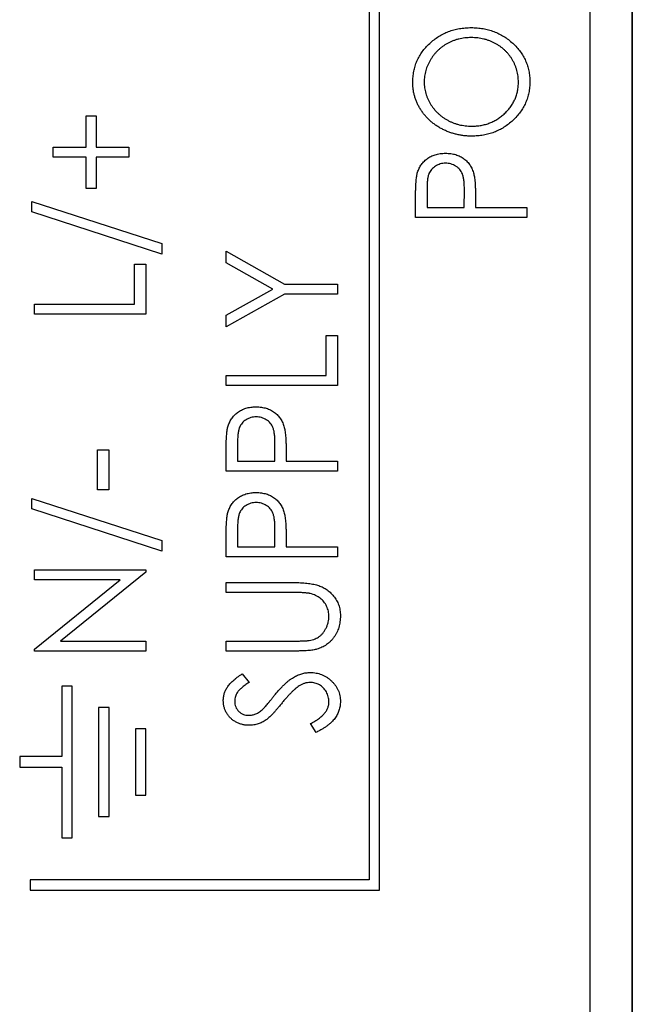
# Paper-space layout '1_1 scale views' of a CAD drawing. Header units: millimetres. Extents: x 0 to 420, y 0 to 297.
# Tile 37 of 48: x 356 to 371, y 103 to 127. Entities that reach past the tile are written whole.
import ezdxf

# ---------------------------------------------------------------- set-up
doc = ezdxf.new("R2010")
doc.units = ezdxf.units.MM

psp = doc.layouts.new('1_1 scale views')

# ---------------------------------------------------------------- linework, layer by layer
at = {"color": 7, "linetype": 'Continuous', "lineweight": 25}
for p, q in [((369.945, 94.908), (369.945, 213.308)), ((364.945, 106.158), (364.945, 188.158)), ((364.695, 187.908), (364.695, 106.408)), ((370.94, 183.108), (370.94, 93.708)), ((370.946, 93.708), (370.946, 182.308)), ((357.97, 123.813), (357.97, 124.56)), ((357.97, 124.56), (358.208, 124.56)), ((358.208, 124.56), (358.208, 123.813)), ((357.19, 123.576), (357.19, 123.813)), ((357.19, 123.813), (357.97, 123.813)), ((358.208, 123.813), (358.988, 123.813)), ((358.988, 123.813), (358.988, 123.576)), ((357.97, 123.576), (357.19, 123.576)), ((357.97, 122.83), (357.97, 123.576)), ((358.988, 123.576), (358.208, 123.576)), ((358.208, 123.576), (358.208, 122.83)), ((358.208, 122.83), (357.97, 122.83)), ((366.07, 122.819), (366.07, 122.379)), ((365.799, 122.141), (365.799, 122.628)), ((366.952, 122.379), (366.958, 122.801)), ((356.681, 122.273), (356.681, 122.524)), ((356.681, 122.524), (359.768, 121.521)), ((366.07, 122.379), (366.952, 122.379)), ((367.224, 122.554), (367.224, 122.379)), ((367.224, 122.379), (368.445, 122.379)), ((368.445, 122.379), (368.445, 122.141)), ((359.768, 121.269), (356.681, 122.273)), ((368.445, 122.141), (365.799, 122.141)), ((359.768, 121.521), (359.768, 121.269)), ((361.299, 121.062), (361.299, 121.34)), ((361.299, 121.34), (362.687, 120.559)), ((359.124, 121.032), (359.395, 121.032)), ((359.124, 120.082), (359.124, 121.032)), ((359.395, 121.032), (359.395, 119.845)), ((362.405, 120.441), (361.299, 121.062)), ((362.687, 120.559), (363.945, 120.559)), ((363.945, 120.559), (363.945, 120.322)), ((361.299, 119.819), (362.405, 120.441)), ((362.687, 120.322), (361.299, 119.542)), ((363.945, 120.322), (362.687, 120.322)), ((356.749, 119.845), (356.749, 120.082)), ((356.749, 120.082), (359.124, 120.082)), ((359.395, 119.845), (356.749, 119.845)), ((361.299, 119.542), (361.299, 119.819)), ((363.674, 119.338), (363.945, 119.338)), ((363.674, 118.388), (363.674, 119.338)), ((363.945, 119.338), (363.945, 118.151)), ((361.299, 118.151), (361.299, 118.388)), ((361.299, 118.388), (363.674, 118.388)), ((363.945, 118.151), (361.299, 118.151)), ((361.57, 116.794), (361.57, 116.353)), ((362.452, 116.353), (362.458, 116.776)), ((358.242, 116.622), (358.513, 116.622)), ((358.242, 115.672), (358.242, 116.622)), ((358.513, 116.622), (358.513, 115.672)), ((361.299, 116.116), (361.299, 116.602)), ((362.724, 116.529), (362.724, 116.353)), ((361.57, 116.353), (362.452, 116.353)), ((362.724, 116.353), (363.945, 116.353)), ((363.945, 116.353), (363.945, 116.116)), ((363.945, 116.116), (361.299, 116.116)), ((358.513, 115.672), (358.242, 115.672)), ((356.681, 115.469), (359.768, 114.465)), ((356.681, 115.217), (356.681, 115.469)), ((359.768, 114.214), (356.681, 115.217)), ((361.57, 114.759), (361.57, 114.318)), ((362.452, 114.318), (362.458, 114.74)), ((359.768, 114.465), (359.768, 114.214)), ((361.299, 114.08), (361.299, 114.567)), ((362.724, 114.493), (362.724, 114.318)), ((361.57, 114.318), (362.452, 114.318)), ((362.724, 114.318), (363.945, 114.318)), ((363.945, 114.318), (363.945, 114.08)), ((363.945, 114.08), (361.299, 114.08)), ((356.749, 113.535), (356.749, 113.773)), ((356.749, 113.773), (359.395, 113.773)), ((359.395, 113.719), (357.368, 112.077)), ((359.395, 113.773), (359.395, 113.719)), ((358.781, 113.535), (356.749, 113.535)), ((356.749, 111.889), (358.781, 113.535)), ((361.299, 113.47), (362.897, 113.47)), ((361.299, 113.232), (361.299, 113.47)), ((362.884, 113.232), (361.299, 113.232)), ((357.368, 112.077), (359.395, 112.077)), ((359.395, 112.077), (359.395, 111.839)), ((361.299, 112.079), (362.884, 112.079)), ((361.299, 111.842), (361.299, 112.079)), ((356.749, 111.839), (356.749, 111.889)), ((359.395, 111.839), (356.749, 111.839)), ((362.897, 111.842), (361.299, 111.842)), ((361.679, 111.299), (361.842, 111.098)), ((357.395, 111.008), (357.395, 109.333)), ((357.645, 111.008), (357.395, 111.008)), ((357.645, 107.408), (357.645, 111.008)), ((358.27, 110.503), (358.27, 107.913)), ((358.52, 110.503), (358.27, 110.503)), ((358.52, 107.913), (358.52, 110.503)), ((359.145, 109.997), (359.145, 108.418)), ((359.395, 109.997), (359.145, 109.997)), ((359.395, 108.418), (359.395, 109.997)), ((363.435, 109.908), (363.3, 110.118)), ((357.395, 109.333), (356.395, 109.333)), ((356.395, 109.333), (356.395, 109.083)), ((356.395, 109.083), (357.395, 109.083)), ((357.395, 109.083), (357.395, 107.408)), ((359.145, 108.418), (359.395, 108.418)), ((358.27, 107.913), (358.52, 107.913)), ((357.395, 107.408), (357.645, 107.408)), ((356.645, 106.408), (356.645, 106.158)), ((364.695, 106.408), (356.645, 106.408)), ((356.645, 106.158), (364.945, 106.158))]:
    psp.add_line(p, q, dxfattribs=at)
for points, knots in [([(365.731, 125.348), (365.733, 125.393), (365.735, 125.482), (365.754, 125.614), (365.786, 125.739), (365.829, 125.859), (365.887, 125.973), (365.955, 126.082), (366.038, 126.184), (366.132, 126.279), (366.234, 126.367), (366.344, 126.443), (366.459, 126.508), (366.58, 126.561), (366.707, 126.602), (366.84, 126.631), (366.979, 126.649), (367.073, 126.651), (367.121, 126.653)], [0, 0, 0, 0, 0.064112, 0.12603, 0.186709, 0.24615, 0.305771, 0.366051, 0.427384, 0.490821, 0.554635, 0.61692, 0.678954, 0.740666, 0.803314, 0.866858, 0.932414, 1, 1, 1, 1]), ([(367.121, 126.653), (367.169, 126.651), (367.262, 126.649), (367.4, 126.631), (367.532, 126.602), (367.659, 126.561), (367.78, 126.509), (367.896, 126.444), (368.006, 126.368), (368.109, 126.281), (368.203, 126.186), (368.286, 126.084), (368.357, 125.978), (368.413, 125.865), (368.459, 125.748), (368.489, 125.626), (368.509, 125.499), (368.512, 125.412), (368.513, 125.368)], [0, 0, 0, 0, 0.067668, 0.133292, 0.19714, 0.260013, 0.322488, 0.385059, 0.448295, 0.51269, 0.576673, 0.638498, 0.698729, 0.757967, 0.817157, 0.876594, 0.937343, 1, 1, 1, 1]), ([(367.12, 126.415), (367.095, 126.415), (367.044, 126.414), (366.969, 126.408), (366.895, 126.396), (366.824, 126.382), (366.754, 126.362), (366.686, 126.339), (366.621, 126.31), (366.557, 126.278), (366.495, 126.242), (366.437, 126.202), (366.382, 126.159), (366.33, 126.112), (366.281, 126.061), (366.235, 126.008), (366.193, 125.95), (366.154, 125.89), (366.118, 125.827), (366.087, 125.763), (366.061, 125.698), (366.039, 125.632), (366.023, 125.565), (366.012, 125.497), (366.004, 125.428), (366.003, 125.382), (366.003, 125.358)], [0, 0, 0, 0, 0.044923, 0.089057, 0.132287, 0.174986, 0.217144, 0.258769, 0.300532, 0.342498, 0.384141, 0.425372, 0.466388, 0.507179, 0.548135, 0.589217, 0.630842, 0.673193, 0.715487, 0.757043, 0.79776, 0.838207, 0.878693, 0.918916, 0.959101, 1, 1, 1, 1]), ([(368.241, 125.358), (368.241, 125.382), (368.24, 125.43), (368.233, 125.5), (368.222, 125.569), (368.205, 125.637), (368.184, 125.703), (368.16, 125.769), (368.129, 125.832), (368.095, 125.894), (368.056, 125.954), (368.014, 126.01), (367.968, 126.063), (367.92, 126.113), (367.868, 126.159), (367.812, 126.202), (367.753, 126.242), (367.69, 126.278), (367.625, 126.31), (367.559, 126.339), (367.49, 126.362), (367.419, 126.382), (367.347, 126.396), (367.273, 126.408), (367.197, 126.414), (367.146, 126.415), (367.12, 126.415)], [0, 0, 0, 0, 0.041661, 0.082882, 0.123552, 0.164177, 0.204273, 0.24489, 0.285869, 0.327154, 0.368651, 0.40943, 0.450115, 0.490687, 0.531109, 0.572015, 0.613338, 0.655348, 0.697698, 0.739863, 0.781905, 0.824489, 0.86732, 0.910682, 0.954948, 1, 1, 1, 1]), ([(367.134, 124.075), (367.102, 124.075), (367.04, 124.076), (366.947, 124.084), (366.855, 124.097), (366.766, 124.117), (366.678, 124.14), (366.592, 124.17), (366.508, 124.205), (366.426, 124.244), (366.347, 124.288), (366.272, 124.338), (366.201, 124.389), (366.135, 124.446), (366.074, 124.506), (366.016, 124.57), (365.963, 124.638), (365.915, 124.71), (365.871, 124.783), (365.835, 124.86), (365.802, 124.937), (365.776, 125.017), (365.756, 125.097), (365.742, 125.179), (365.733, 125.263), (365.732, 125.319), (365.731, 125.348)], [0, 0, 0, 0, 0.044811, 0.089011, 0.13275, 0.176233, 0.219272, 0.262324, 0.305647, 0.348979, 0.392242, 0.43461, 0.476184, 0.517236, 0.558165, 0.598792, 0.639668, 0.680638, 0.721467, 0.761759, 0.801482, 0.840953, 0.880381, 0.919726, 0.959716, 1, 1, 1, 1]), ([(366.003, 125.358), (366.003, 125.335), (366.004, 125.29), (366.012, 125.222), (366.023, 125.156), (366.039, 125.09), (366.062, 125.025), (366.087, 124.961), (366.118, 124.897), (366.154, 124.836), (366.193, 124.776), (366.236, 124.719), (366.282, 124.666), (366.331, 124.616), (366.384, 124.569), (366.44, 124.526), (366.499, 124.486), (366.561, 124.45), (366.626, 124.417), (366.693, 124.389), (366.762, 124.365), (366.833, 124.346), (366.905, 124.331), (366.979, 124.32), (367.055, 124.313), (367.107, 124.312), (367.133, 124.312)], [0, 0, 0, 0, 0.0399565, 0.0795127, 0.1191114, 0.1586822, 0.1985282, 0.2389438, 0.2799281, 0.321669, 0.3634867, 0.4050343, 0.4463041, 0.4872416, 0.5282493, 0.5693049, 0.6110354, 0.6533544, 0.6955827, 0.7379017, 0.7804916, 0.8232309, 0.8662184, 0.9100461, 0.9544732, 1, 1, 1, 1]), ([(367.133, 124.312), (367.171, 124.313), (367.246, 124.315), (367.356, 124.329), (367.462, 124.353), (367.563, 124.387), (367.66, 124.43), (367.752, 124.484), (367.839, 124.546), (367.921, 124.618), (367.996, 124.695), (368.062, 124.778), (368.117, 124.865), (368.162, 124.956), (368.198, 125.051), (368.223, 125.15), (368.239, 125.253), (368.241, 125.323), (368.241, 125.358)], [0, 0, 0, 0, 0.06753, 0.132738, 0.196163, 0.25879, 0.321017, 0.383435, 0.446363, 0.511011, 0.575079, 0.637133, 0.697793, 0.757163, 0.816573, 0.8765, 0.937463, 1, 1, 1, 1]), ([(368.513, 125.368), (368.512, 125.323), (368.509, 125.236), (368.489, 125.107), (368.458, 124.983), (368.414, 124.865), (368.357, 124.752), (368.287, 124.645), (368.204, 124.543), (368.111, 124.447), (368.008, 124.36), (367.899, 124.283), (367.784, 124.219), (367.664, 124.166), (367.539, 124.125), (367.409, 124.096), (367.273, 124.078), (367.181, 124.076), (367.134, 124.075)], [0, 0, 0, 0, 0.063524, 0.12488, 0.185155, 0.244833, 0.304627, 0.365038, 0.42717, 0.49127, 0.555588, 0.618668, 0.681008, 0.742903, 0.805249, 0.868474, 0.933217, 1, 1, 1, 1]), ([(365.839, 123.193), (365.844, 123.21), (365.854, 123.244), (365.874, 123.292), (365.897, 123.339), (365.924, 123.383), (365.955, 123.425), (365.989, 123.464), (366.028, 123.501), (366.07, 123.535), (366.115, 123.566), (366.163, 123.594), (366.213, 123.616), (366.267, 123.635), (366.323, 123.65), (366.383, 123.66), (366.445, 123.666), (366.487, 123.667), (366.509, 123.668)], [0, 0, 0, 0, 0.060075, 0.119303, 0.178069, 0.236256, 0.294313, 0.353143, 0.412708, 0.473813, 0.535615, 0.597403, 0.660232, 0.723514, 0.789577, 0.856841, 0.927091, 1, 1, 1, 1]), ([(366.509, 123.668), (366.531, 123.667), (366.573, 123.666), (366.635, 123.661), (366.695, 123.65), (366.751, 123.636), (366.805, 123.617), (366.856, 123.595), (366.904, 123.569), (366.948, 123.538), (366.989, 123.504), (367.028, 123.467), (367.062, 123.426), (367.093, 123.383), (367.12, 123.336), (367.144, 123.286), (367.164, 123.234), (367.175, 123.197), (367.18, 123.178)], [0, 0, 0, 0, 0.072309, 0.141358, 0.208207, 0.272336, 0.335143, 0.396174, 0.456668, 0.516646, 0.575929, 0.634933, 0.693693, 0.752708, 0.811962, 0.873196, 0.935504, 1, 1, 1, 1]), ([(366.51, 123.43), (366.489, 123.429), (366.446, 123.428), (366.385, 123.415), (366.326, 123.393), (366.27, 123.364), (366.22, 123.327), (366.177, 123.285), (366.142, 123.237), (366.119, 123.192), (366.105, 123.152), (366.096, 123.118), (366.088, 123.079), (366.082, 123.035), (366.076, 122.988), (366.073, 122.936), (366.071, 122.879), (366.071, 122.84), (366.07, 122.819)], [0, 0, 0, 0, 0.0740913, 0.1470678, 0.2191758, 0.292487, 0.364821, 0.434086, 0.5028423, 0.57172, 0.6083535, 0.6499045, 0.6958165, 0.7468715, 0.8026582, 0.8631859, 0.9291504, 1, 1, 1, 1]), ([(366.958, 122.801), (366.958, 122.822), (366.958, 122.861), (366.955, 122.919), (366.952, 122.972), (366.947, 123.021), (366.94, 123.066), (366.932, 123.107), (366.922, 123.143), (366.907, 123.185), (366.883, 123.232), (366.848, 123.283), (366.804, 123.326), (366.753, 123.364), (366.697, 123.393), (366.638, 123.415), (366.575, 123.428), (366.532, 123.429), (366.51, 123.43)], [0, 0, 0, 0, 0.0702309, 0.1351265, 0.1958964, 0.251444, 0.3030579, 0.3495563, 0.3919361, 0.4300929, 0.5012285, 0.5705169, 0.6401243, 0.7109555, 0.7829145, 0.8537354, 0.9260142, 1, 1, 1, 1]), ([(365.799, 122.628), (365.799, 122.661), (365.799, 122.725), (365.801, 122.817), (365.805, 122.901), (365.809, 122.976), (365.814, 123.042), (365.821, 123.1), (365.828, 123.149), (365.835, 123.179), (365.839, 123.193)], [0, 0, 0, 0, 0.1765, 0.339032, 0.485753, 0.61857, 0.735674, 0.838185, 0.926155, 1, 1, 1, 1]), ([(367.18, 123.178), (367.184, 123.163), (367.192, 123.129), (367.2, 123.074), (367.208, 123.009), (367.213, 122.936), (367.218, 122.853), (367.222, 122.761), (367.224, 122.661), (367.224, 122.591), (367.224, 122.554)], [0, 0, 0, 0, 0.075269, 0.165174, 0.268129, 0.385984, 0.51806, 0.664405, 0.825035, 1, 1, 1, 1]), ([(361.339, 117.167), (361.344, 117.184), (361.354, 117.218), (361.374, 117.267), (361.397, 117.314), (361.424, 117.358), (361.455, 117.399), (361.489, 117.439), (361.528, 117.475), (361.57, 117.51), (361.615, 117.541), (361.663, 117.568), (361.713, 117.591), (361.767, 117.61), (361.823, 117.625), (361.883, 117.634), (361.945, 117.641), (361.987, 117.642), (362.009, 117.642)], [0, 0, 0, 0, 0.060075, 0.119303, 0.178069, 0.236256, 0.294313, 0.353143, 0.412708, 0.473813, 0.535615, 0.597403, 0.660232, 0.723514, 0.789577, 0.856841, 0.927091, 1, 1, 1, 1]), ([(362.009, 117.642), (362.031, 117.642), (362.073, 117.641), (362.135, 117.635), (362.195, 117.624), (362.251, 117.611), (362.305, 117.592), (362.356, 117.57), (362.404, 117.543), (362.448, 117.512), (362.489, 117.478), (362.528, 117.441), (362.562, 117.401), (362.593, 117.357), (362.62, 117.311), (362.644, 117.261), (362.664, 117.208), (362.675, 117.172), (362.68, 117.153)], [0, 0, 0, 0, 0.072309, 0.141358, 0.208207, 0.272336, 0.335143, 0.396174, 0.456668, 0.516646, 0.575929, 0.634933, 0.693693, 0.752708, 0.811962, 0.873196, 0.935504, 1, 1, 1, 1]), ([(362.01, 117.405), (361.989, 117.404), (361.946, 117.402), (361.885, 117.389), (361.826, 117.368), (361.77, 117.338), (361.72, 117.302), (361.677, 117.26), (361.642, 117.212), (361.619, 117.167), (361.605, 117.127), (361.596, 117.092), (361.588, 117.054), (361.582, 117.01), (361.576, 116.962), (361.573, 116.91), (361.571, 116.854), (361.571, 116.814), (361.57, 116.794)], [0, 0, 0, 0, 0.074091, 0.147068, 0.219176, 0.292487, 0.364821, 0.434086, 0.502842, 0.57172, 0.608354, 0.649905, 0.695817, 0.746872, 0.802658, 0.863186, 0.92915, 1, 1, 1, 1]), ([(362.458, 116.776), (362.458, 116.796), (362.458, 116.836), (362.455, 116.894), (362.452, 116.947), (362.447, 116.996), (362.44, 117.041), (362.432, 117.081), (362.422, 117.117), (362.407, 117.16), (362.383, 117.207), (362.348, 117.258), (362.304, 117.301), (362.253, 117.338), (362.197, 117.368), (362.138, 117.389), (362.075, 117.402), (362.032, 117.404), (362.01, 117.405)], [0, 0, 0, 0, 0.070231, 0.135127, 0.195896, 0.251444, 0.303058, 0.349556, 0.391936, 0.430093, 0.501229, 0.570517, 0.640124, 0.710955, 0.782914, 0.853735, 0.926014, 1, 1, 1, 1]), ([(361.299, 116.602), (361.299, 116.636), (361.299, 116.7), (361.301, 116.792), (361.305, 116.875), (361.309, 116.95), (361.314, 117.017), (361.321, 117.074), (361.328, 117.124), (361.335, 117.154), (361.339, 117.167)], [0, 0, 0, 0, 0.1765, 0.339032, 0.485753, 0.61857, 0.735674, 0.838185, 0.926155, 1, 1, 1, 1]), ([(362.68, 117.153), (362.684, 117.138), (362.692, 117.104), (362.7, 117.049), (362.708, 116.984), (362.713, 116.91), (362.718, 116.828), (362.722, 116.736), (362.724, 116.635), (362.724, 116.565), (362.724, 116.529)], [0, 0, 0, 0, 0.075269, 0.165174, 0.268129, 0.385984, 0.51806, 0.664405, 0.825035, 1, 1, 1, 1]), ([(361.339, 115.132), (361.344, 115.149), (361.354, 115.183), (361.374, 115.232), (361.397, 115.278), (361.424, 115.323), (361.455, 115.364), (361.489, 115.404), (361.528, 115.44), (361.57, 115.475), (361.615, 115.506), (361.663, 115.533), (361.713, 115.556), (361.767, 115.574), (361.823, 115.589), (361.883, 115.599), (361.945, 115.606), (361.987, 115.607), (362.009, 115.607)], [0, 0, 0, 0, 0.060075, 0.119303, 0.178069, 0.236256, 0.294313, 0.353143, 0.412708, 0.473813, 0.535615, 0.597403, 0.660232, 0.723514, 0.789577, 0.856841, 0.927091, 1, 1, 1, 1]), ([(362.009, 115.607), (362.031, 115.606), (362.073, 115.606), (362.135, 115.6), (362.195, 115.589), (362.251, 115.576), (362.305, 115.557), (362.356, 115.535), (362.404, 115.508), (362.448, 115.477), (362.489, 115.443), (362.528, 115.406), (362.562, 115.366), (362.593, 115.322), (362.62, 115.275), (362.644, 115.226), (362.664, 115.173), (362.675, 115.136), (362.68, 115.118)], [0, 0, 0, 0, 0.072309, 0.141358, 0.208207, 0.272336, 0.335143, 0.396174, 0.456668, 0.516646, 0.575929, 0.634933, 0.693693, 0.752708, 0.811962, 0.873196, 0.935504, 1, 1, 1, 1]), ([(362.01, 115.369), (361.989, 115.369), (361.946, 115.367), (361.885, 115.354), (361.826, 115.333), (361.77, 115.303), (361.72, 115.267), (361.677, 115.224), (361.642, 115.176), (361.619, 115.131), (361.605, 115.092), (361.596, 115.057), (361.588, 115.018), (361.582, 114.975), (361.576, 114.927), (361.573, 114.875), (361.571, 114.818), (361.571, 114.779), (361.57, 114.759)], [0, 0, 0, 0, 0.074091, 0.147068, 0.219176, 0.292487, 0.364821, 0.434086, 0.502842, 0.57172, 0.608354, 0.649905, 0.695817, 0.746872, 0.802658, 0.863186, 0.92915, 1, 1, 1, 1]), ([(362.458, 114.74), (362.458, 114.761), (362.458, 114.801), (362.455, 114.858), (362.452, 114.912), (362.447, 114.961), (362.44, 115.005), (362.432, 115.046), (362.422, 115.082), (362.407, 115.124), (362.383, 115.172), (362.348, 115.222), (362.304, 115.266), (362.253, 115.303), (362.197, 115.332), (362.138, 115.354), (362.075, 115.367), (362.032, 115.369), (362.01, 115.369)], [0, 0, 0, 0, 0.070231, 0.135127, 0.195896, 0.251444, 0.303058, 0.349556, 0.391936, 0.430093, 0.501229, 0.570517, 0.640124, 0.710955, 0.782914, 0.853735, 0.926014, 1, 1, 1, 1]), ([(361.299, 114.567), (361.299, 114.6), (361.299, 114.665), (361.301, 114.756), (361.305, 114.84), (361.309, 114.915), (361.314, 114.981), (361.321, 115.039), (361.328, 115.089), (361.335, 115.118), (361.339, 115.132)], [0, 0, 0, 0, 0.1765, 0.339032, 0.485753, 0.61857, 0.735674, 0.838185, 0.926155, 1, 1, 1, 1]), ([(362.68, 115.118), (362.684, 115.102), (362.692, 115.069), (362.7, 115.013), (362.708, 114.949), (362.713, 114.875), (362.718, 114.792), (362.722, 114.701), (362.724, 114.6), (362.724, 114.53), (362.724, 114.493)], [0, 0, 0, 0, 0.075269, 0.165174, 0.268129, 0.385984, 0.51806, 0.664405, 0.825035, 1, 1, 1, 1]), ([(362.897, 113.47), (362.926, 113.47), (362.982, 113.469), (363.064, 113.466), (363.143, 113.461), (363.217, 113.455), (363.286, 113.445), (363.351, 113.434), (363.413, 113.422), (363.47, 113.406), (363.524, 113.388), (363.576, 113.365), (363.627, 113.34), (363.675, 113.309), (363.723, 113.276), (363.767, 113.237), (363.811, 113.194), (363.852, 113.149), (363.89, 113.099), (363.922, 113.047), (363.951, 112.992), (363.974, 112.935), (363.991, 112.875), (364.004, 112.812), (364.011, 112.747), (364.012, 112.703), (364.013, 112.681)], [0, 0, 0, 0, 0.055741, 0.108782, 0.159483, 0.20722, 0.252436, 0.295103, 0.335609, 0.373517, 0.409957, 0.446416, 0.482967, 0.519684, 0.557168, 0.594999, 0.634172, 0.674127, 0.714136, 0.754079, 0.793688, 0.83312, 0.873373, 0.914549, 0.95654, 1, 1, 1, 1]), ([(363.295, 113.207), (363.286, 113.209), (363.265, 113.214), (363.23, 113.219), (363.188, 113.223), (363.14, 113.227), (363.086, 113.229), (363.024, 113.231), (362.956, 113.232), (362.909, 113.232), (362.884, 113.232)], [0, 0, 0, 0, 0.069596, 0.155423, 0.257515, 0.37358, 0.506166, 0.6554, 0.819993, 1, 1, 1, 1]), ([(363.741, 112.667), (363.741, 112.688), (363.739, 112.729), (363.729, 112.789), (363.711, 112.848), (363.687, 112.906), (363.657, 112.96), (363.621, 113.01), (363.58, 113.056), (363.533, 113.096), (363.481, 113.132), (363.424, 113.163), (363.362, 113.189), (363.318, 113.201), (363.295, 113.207)], [0, 0, 0, 0, 0.081412, 0.161686, 0.242811, 0.324775, 0.407586, 0.488453, 0.56979, 0.650718, 0.733306, 0.819186, 0.907133, 1, 1, 1, 1]), ([(363.236, 112.089), (363.261, 112.093), (363.309, 112.1), (363.378, 112.118), (363.44, 112.143), (363.497, 112.174), (363.548, 112.214), (363.594, 112.262), (363.635, 112.32), (363.672, 112.384), (363.703, 112.454), (363.725, 112.525), (363.739, 112.596), (363.741, 112.644), (363.741, 112.667)], [0, 0, 0, 0, 0.0889375, 0.1727267, 0.251185, 0.3263801, 0.4009876, 0.479456, 0.5624606, 0.6520321, 0.742988, 0.8310174, 0.9158505, 1, 1, 1, 1]), ([(364.013, 112.681), (364.012, 112.656), (364.011, 112.608), (364.004, 112.538), (363.992, 112.47), (363.976, 112.405), (363.954, 112.342), (363.928, 112.282), (363.896, 112.225), (363.861, 112.17), (363.821, 112.12), (363.778, 112.073), (363.732, 112.031), (363.683, 111.993), (363.63, 111.959), (363.574, 111.931), (363.516, 111.906), (363.475, 111.893), (363.455, 111.887)], [0, 0, 0, 0, 0.069994, 0.137225, 0.203144, 0.267439, 0.330757, 0.392722, 0.455101, 0.517382, 0.579131, 0.639383, 0.69929, 0.758596, 0.817649, 0.877496, 0.938128, 1, 1, 1, 1]), ([(362.884, 112.079), (362.907, 112.079), (362.949, 112.079), (363.01, 112.079), (363.064, 112.081), (363.111, 112.082), (363.152, 112.082), (363.186, 112.085), (363.213, 112.087), (363.229, 112.088), (363.236, 112.089)], [0, 0, 0, 0, 0.1911052, 0.362655, 0.5161706, 0.6501285, 0.7660345, 0.8625273, 0.9410063, 1, 1, 1, 1]), ([(363.455, 111.887), (363.441, 111.883), (363.41, 111.875), (363.359, 111.866), (363.301, 111.858), (363.235, 111.852), (363.162, 111.848), (363.081, 111.844), (362.991, 111.842), (362.929, 111.842), (362.897, 111.842)], [0, 0, 0, 0, 0.077936, 0.169149, 0.274074, 0.391816, 0.523462, 0.668216, 0.827041, 1, 1, 1, 1]), ([(361.231, 110.664), (361.232, 110.693), (361.234, 110.749), (361.253, 110.831), (361.284, 110.91), (361.319, 110.973), (361.354, 111.023), (361.385, 111.061), (361.422, 111.099), (361.464, 111.139), (361.51, 111.178), (361.562, 111.219), (361.619, 111.259), (361.659, 111.285), (361.679, 111.299)], [0, 0, 0, 0, 0.103822, 0.2059191, 0.309231, 0.4156525, 0.4722204, 0.5328577, 0.5978194, 0.6678575, 0.7431765, 0.8234483, 0.9089421, 1, 1, 1, 1]), ([(362.443, 110.783), (362.464, 110.808), (362.504, 110.857), (362.565, 110.927), (362.625, 110.991), (362.682, 111.048), (362.738, 111.099), (362.792, 111.144), (362.844, 111.183), (362.911, 111.225), (362.994, 111.268), (363.094, 111.306), (363.196, 111.328), (363.263, 111.331), (363.297, 111.333)], [0, 0, 0, 0, 0.093761, 0.181614, 0.264342, 0.341677, 0.41338, 0.479975, 0.541968, 0.599292, 0.705911, 0.807015, 0.904485, 1, 1, 1, 1]), ([(363.297, 111.333), (363.32, 111.332), (363.367, 111.331), (363.436, 111.321), (363.503, 111.306), (363.567, 111.283), (363.63, 111.256), (363.689, 111.22), (363.746, 111.179), (363.8, 111.132), (363.85, 111.081), (363.893, 111.027), (363.931, 110.97), (363.96, 110.909), (363.984, 110.846), (364.001, 110.781), (364.011, 110.713), (364.012, 110.666), (364.013, 110.643)], [0, 0, 0, 0, 0.064367, 0.127345, 0.188922, 0.250384, 0.312021, 0.374404, 0.437663, 0.502985, 0.567803, 0.63098, 0.692076, 0.752595, 0.813028, 0.874016, 0.936113, 1, 1, 1, 1]), ([(361.842, 111.098), (361.825, 111.087), (361.793, 111.065), (361.748, 111.033), (361.707, 111.002), (361.671, 110.971), (361.639, 110.943), (361.611, 110.915), (361.588, 110.889), (361.563, 110.856), (361.539, 110.814), (361.518, 110.762), (361.505, 110.707), (361.504, 110.67), (361.503, 110.651)], [0, 0, 0, 0, 0.102557, 0.196911, 0.284395, 0.364416, 0.437215, 0.503536, 0.563602, 0.61645, 0.714669, 0.808954, 0.904132, 1, 1, 1, 1]), ([(363.033, 111.012), (363.018, 111.001), (362.986, 110.979), (362.939, 110.941), (362.89, 110.898), (362.838, 110.848), (362.785, 110.792), (362.729, 110.731), (362.67, 110.663), (362.631, 110.616), (362.611, 110.591)], [0, 0, 0, 0, 0.092213, 0.193119, 0.303009, 0.423363, 0.552489, 0.69176, 0.840671, 1, 1, 1, 1]), ([(363.293, 111.095), (363.271, 111.094), (363.227, 111.092), (363.16, 111.076), (363.095, 111.049), (363.054, 111.024), (363.033, 111.012)], [0, 0, 0, 0, 0.238336, 0.482311, 0.73314, 1, 1, 1, 1]), ([(363.741, 110.634), (363.741, 110.655), (363.739, 110.696), (363.727, 110.756), (363.708, 110.815), (363.681, 110.871), (363.648, 110.923), (363.608, 110.968), (363.564, 111.007), (363.515, 111.039), (363.462, 111.064), (363.407, 111.082), (363.351, 111.093), (363.312, 111.095), (363.293, 111.095)], [0, 0, 0, 0, 0.086779, 0.172012, 0.257, 0.344091, 0.430347, 0.513787, 0.595624, 0.677565, 0.75969, 0.839996, 0.919133, 1, 1, 1, 1]), ([(361.849, 110.078), (361.821, 110.079), (361.765, 110.08), (361.685, 110.095), (361.608, 110.119), (361.535, 110.151), (361.468, 110.193), (361.407, 110.242), (361.356, 110.301), (361.311, 110.365), (361.276, 110.435), (361.249, 110.509), (361.235, 110.586), (361.232, 110.638), (361.231, 110.664)], [0, 0, 0, 0, 0.0882908, 0.1744188, 0.2584228, 0.3423174, 0.4252869, 0.5069347, 0.5879222, 0.670559, 0.7531449, 0.8348442, 0.9166861, 1, 1, 1, 1]), ([(361.503, 110.651), (361.504, 110.627), (361.505, 110.581), (361.525, 110.516), (361.555, 110.458), (361.598, 110.408), (361.649, 110.367), (361.707, 110.336), (361.77, 110.318), (361.815, 110.316), (361.838, 110.315)], [0, 0, 0, 0, 0.133507, 0.258557, 0.380724, 0.504971, 0.628085, 0.748901, 0.871477, 1, 1, 1, 1]), ([(362.179, 110.469), (362.185, 110.474), (362.197, 110.486), (362.217, 110.509), (362.242, 110.537), (362.272, 110.573), (362.308, 110.616), (362.348, 110.666), (362.394, 110.722), (362.426, 110.762), (362.443, 110.783)], [0, 0, 0, 0, 0.053039, 0.126288, 0.218872, 0.334457, 0.469409, 0.625738, 0.802267, 1, 1, 1, 1]), ([(364.013, 110.643), (364.012, 110.625), (364.012, 110.588), (364.005, 110.535), (363.995, 110.482), (363.98, 110.431), (363.961, 110.381), (363.939, 110.333), (363.911, 110.285), (363.88, 110.24), (363.844, 110.195), (363.802, 110.151), (363.754, 110.108), (363.701, 110.066), (363.642, 110.025), (363.578, 109.985), (363.509, 109.946), (363.46, 109.921), (363.435, 109.908)], [0, 0, 0, 0, 0.055089, 0.109447, 0.163323, 0.216767, 0.269874, 0.324148, 0.378969, 0.434708, 0.492467, 0.553707, 0.618022, 0.686132, 0.757893, 0.834258, 0.914668, 1, 1, 1, 1]), ([(361.838, 110.315), (361.852, 110.316), (361.88, 110.316), (361.922, 110.323), (361.964, 110.333), (362.005, 110.348), (362.047, 110.368), (362.09, 110.396), (362.135, 110.429), (362.164, 110.455), (362.179, 110.469)], [0, 0, 0, 0, 0.110385, 0.220503, 0.331137, 0.443585, 0.563154, 0.695062, 0.839762, 1, 1, 1, 1]), ([(362.611, 110.591), (362.592, 110.566), (362.553, 110.519), (362.498, 110.454), (362.446, 110.395), (362.399, 110.343), (362.356, 110.299), (362.318, 110.261), (362.284, 110.232), (362.262, 110.215), (362.252, 110.208)], [0, 0, 0, 0, 0.179535, 0.344506, 0.492131, 0.62464, 0.742099, 0.843179, 0.92954, 1, 1, 1, 1]), ([(363.3, 110.118), (363.335, 110.136), (363.401, 110.171), (363.492, 110.23), (363.568, 110.292), (363.631, 110.356), (363.68, 110.422), (363.715, 110.49), (363.737, 110.562), (363.74, 110.61), (363.741, 110.634)], [0, 0, 0, 0, 0.1653071, 0.3152506, 0.4518011, 0.5760892, 0.6901513, 0.7966121, 0.8986846, 1, 1, 1, 1]), ([(362.252, 110.208), (362.236, 110.198), (362.205, 110.177), (362.157, 110.15), (362.108, 110.128), (362.058, 110.11), (362.007, 110.096), (361.955, 110.085), (361.902, 110.079), (361.867, 110.078), (361.849, 110.078)], [0, 0, 0, 0, 0.130877, 0.257719, 0.382316, 0.506626, 0.628302, 0.751527, 0.87547, 1, 1, 1, 1])]:
    psp.add_open_spline(points, degree=3, knots=knots, dxfattribs=at)

doc.saveas('drawing.dxf')
